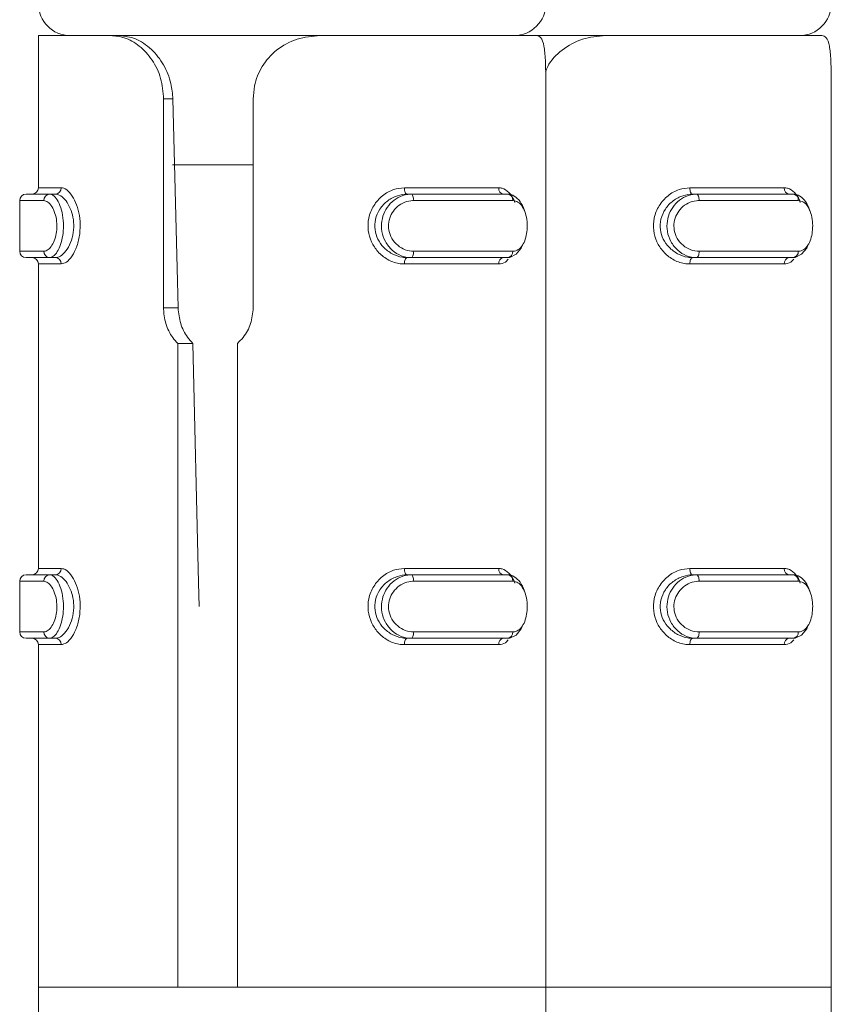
# Model space of a CAD drawing. Header units: millimetres. Extents: x -319 to 825, y -1612 to -168.
# Tile 21 of 41: x -15 to -2, y -205 to -189. Entities that reach past the tile are written whole.
import ezdxf

# ---------------------------------------------------------------- set-up
doc = ezdxf.new("R2010")
doc.units = ezdxf.units.MM

msp = doc.modelspace()

# ---------------------------------------------------------------- linework, layer by layer
at = {"color": 7, "linetype": 'Continuous', "lineweight": 15}
for p, q in [((-14.598, -189.57), (-14.598, -191.97)), ((-14.598, -189.57), (-13.454, -189.57)), ((-13.454, -189.57), (-13.319, -189.57)), ((-10.158, -189.57), (-13.319, -189.57)), ((-10.158, -189.57), (-6.745, -189.57)), ((-5.658, -189.57), (-6.748, -189.57)), ((-5.658, -189.57), (-2.245, -189.57)), ((-12.624, -193.864), (-12.624, -190.57)), ((-12.624, -190.57), (-12.477, -190.57)), ((-11.211, -190.57), (-11.211, -193.864)), ((-6.598, -193.864), (-6.598, -190.57)), ((-2.098, -193.864), (-2.098, -190.57)), ((-12.483, -191.61), (-11.211, -191.61)), ((-14.793, -192.07), (-14.421, -192.07)), ((-14.329, -192.07), (-14.421, -192.07)), ((-8.828, -191.97), (-7.342, -191.97)), ((-8.784, -192.07), (-8.724, -192.07)), ((-8.724, -192.07), (-7.2, -192.07)), ((-4.328, -191.97), (-2.842, -191.97)), ((-4.284, -192.07), (-4.224, -192.07)), ((-4.224, -192.07), (-2.7, -192.07)), ((-14.893, -192.17), (-14.893, -192.97)), ((-7.118, -192.17), (-8.681, -192.17)), ((-2.618, -192.17), (-4.181, -192.17)), ((-8.681, -192.97), (-7.118, -192.97)), ((-4.181, -192.97), (-2.618, -192.97)), ((-14.421, -193.07), (-14.793, -193.07)), ((-14.598, -193.17), (-14.598, -197.97)), ((-14.329, -193.07), (-14.421, -193.07)), ((-7.342, -193.17), (-8.828, -193.17)), ((-8.784, -193.07), (-8.724, -193.07)), ((-7.2, -193.07), (-8.724, -193.07)), ((-2.842, -193.17), (-4.328, -193.17)), ((-4.284, -193.07), (-4.224, -193.07)), ((-2.7, -193.07), (-4.224, -193.07)), ((-12.624, -193.864), (-12.396, -193.864)), ((-6.598, -204.57), (-6.598, -194.064)), ((-2.098, -204.57), (-2.098, -194.064)), ((-12.402, -204.57), (-12.402, -194.423)), ((-12.402, -194.423), (-12.163, -194.423)), ((-11.46, -194.423), (-11.46, -204.57)), ((-8.828, -197.97), (-7.342, -197.97)), ((-4.328, -197.97), (-2.842, -197.97)), ((-14.893, -198.17), (-14.893, -198.97)), ((-14.793, -198.07), (-14.421, -198.07)), ((-14.329, -198.07), (-14.421, -198.07)), ((-8.784, -198.07), (-8.724, -198.07)), ((-8.724, -198.07), (-7.2, -198.07)), ((-7.118, -198.17), (-8.681, -198.17)), ((-4.284, -198.07), (-4.224, -198.07)), ((-4.224, -198.07), (-2.7, -198.07)), ((-2.618, -198.17), (-4.181, -198.17)), ((-14.421, -199.07), (-14.793, -199.07)), ((-14.329, -199.07), (-14.421, -199.07)), ((-8.784, -199.07), (-8.724, -199.07)), ((-7.2, -199.07), (-8.724, -199.07)), ((-8.681, -198.97), (-7.118, -198.97)), ((-4.284, -199.07), (-4.224, -199.07)), ((-2.7, -199.07), (-4.224, -199.07)), ((-4.181, -198.97), (-2.618, -198.97)), ((-14.598, -199.17), (-14.598, -204.57)), ((-7.342, -199.17), (-8.828, -199.17)), ((-2.842, -199.17), (-4.328, -199.17)), ((-14.598, -204.57), (-14.598, -206.57)), ((-14.598, -204.57), (-12.402, -204.57)), ((-14.598, -204.57), (-6.598, -204.57)), ((-11.46, -204.57), (-6.598, -204.57)), ((-6.598, -206.57), (-6.598, -204.57)), ((-6.598, -204.57), (-2.098, -204.57)), ((-2.098, -206.57), (-2.098, -204.57))]:
    msp.add_line(p, q, dxfattribs=at)
at = {"color": 8, "linetype": 'Continuous', "lineweight": 15}
for p, q in [((-14.598, -191.97), (-14.238, -191.97)), ((-14.511, -192.17), (-14.893, -192.17)), ((-14.893, -192.97), (-14.511, -192.97)), ((-14.238, -193.17), (-14.598, -193.17)), ((-14.598, -197.97), (-14.238, -197.97)), ((-14.511, -198.17), (-14.893, -198.17)), ((-14.893, -198.97), (-14.511, -198.97)), ((-14.238, -199.17), (-14.598, -199.17))]:
    msp.add_line(p, q, dxfattribs=at)
at = {"color": 7, "linetype": 'Continuous', "lineweight": 15, "flags": 128}
for points in [[(-12.477, -190.57), (-12.407, -193.443), (-12.396, -193.864)], [(-8.828, -191.97), (-8.828, -191.99), (-8.825, -192.009), (-8.821, -192.026), (-8.816, -192.041), (-8.809, -192.053), (-8.801, -192.063), (-8.793, -192.068), (-8.784, -192.07)], [(-8.724, -192.07), (-8.715, -192.072), (-8.707, -192.078), (-8.7, -192.087), (-8.693, -192.1), (-8.688, -192.115), (-8.684, -192.132), (-8.682, -192.151), (-8.681, -192.17)], [(-4.328, -191.97), (-4.328, -191.99), (-4.325, -192.009), (-4.321, -192.026), (-4.316, -192.041), (-4.309, -192.053), (-4.301, -192.063), (-4.293, -192.068), (-4.284, -192.07)], [(-4.224, -192.07), (-4.215, -192.072), (-4.207, -192.078), (-4.2, -192.087), (-4.193, -192.1), (-4.188, -192.115), (-4.184, -192.132), (-4.182, -192.151), (-4.181, -192.17)], [(-6.96, -192.86), (-6.986, -192.923), (-7.065, -193.018), (-7.165, -193.067), (-7.2, -193.07), (-7.2, -193.07), (-7.2, -193.07)], [(-2.46, -192.86), (-2.486, -192.923), (-2.565, -193.018), (-2.665, -193.067), (-2.7, -193.07), (-2.7, -193.07), (-2.7, -193.07)], [(-8.681, -192.97), (-8.682, -192.99), (-8.684, -193.009), (-8.688, -193.026), (-8.693, -193.041), (-8.7, -193.053), (-8.707, -193.063), (-8.715, -193.068), (-8.724, -193.07)], [(-4.181, -192.97), (-4.182, -192.99), (-4.184, -193.009), (-4.188, -193.026), (-4.193, -193.041), (-4.2, -193.053), (-4.207, -193.063), (-4.215, -193.068), (-4.224, -193.07)], [(-8.784, -193.07), (-8.793, -193.072), (-8.801, -193.078), (-8.809, -193.087), (-8.816, -193.1), (-8.821, -193.115), (-8.825, -193.132), (-8.828, -193.151), (-8.828, -193.17)], [(-4.284, -193.07), (-4.293, -193.072), (-4.301, -193.078), (-4.309, -193.087), (-4.316, -193.1), (-4.321, -193.115), (-4.325, -193.132), (-4.328, -193.151), (-4.328, -193.17)], [(-12.163, -194.423), (-12.072, -198.194), (-12.063, -198.57)], [(-8.828, -197.97), (-8.828, -197.99), (-8.825, -198.009), (-8.821, -198.026), (-8.816, -198.041), (-8.809, -198.053), (-8.801, -198.063), (-8.793, -198.068), (-8.784, -198.07)], [(-4.328, -197.97), (-4.328, -197.99), (-4.325, -198.009), (-4.321, -198.026), (-4.316, -198.041), (-4.309, -198.053), (-4.301, -198.063), (-4.293, -198.068), (-4.284, -198.07)], [(-8.724, -198.07), (-8.715, -198.072), (-8.707, -198.078), (-8.7, -198.087), (-8.693, -198.1), (-8.688, -198.115), (-8.684, -198.132), (-8.682, -198.151), (-8.681, -198.17)], [(-4.224, -198.07), (-4.215, -198.072), (-4.207, -198.078), (-4.2, -198.087), (-4.193, -198.1), (-4.188, -198.115), (-4.184, -198.132), (-4.182, -198.151), (-4.181, -198.17)], [(-6.96, -198.86), (-6.986, -198.923), (-7.065, -199.019), (-7.165, -199.067), (-7.2, -199.07), (-7.2, -199.07), (-7.2, -199.07)], [(-2.46, -198.86), (-2.486, -198.923), (-2.565, -199.019), (-2.665, -199.067), (-2.7, -199.07), (-2.7, -199.07), (-2.7, -199.07)], [(-8.784, -199.07), (-8.793, -199.072), (-8.801, -199.078), (-8.809, -199.087), (-8.816, -199.1), (-8.821, -199.115), (-8.825, -199.132), (-8.828, -199.151), (-8.828, -199.17)], [(-8.681, -198.97), (-8.682, -198.99), (-8.684, -199.009), (-8.688, -199.026), (-8.693, -199.041), (-8.7, -199.053), (-8.707, -199.063), (-8.715, -199.068), (-8.724, -199.07)], [(-4.284, -199.07), (-4.293, -199.072), (-4.301, -199.078), (-4.309, -199.087), (-4.316, -199.1), (-4.321, -199.115), (-4.325, -199.132), (-4.328, -199.151), (-4.328, -199.17)], [(-4.181, -198.97), (-4.182, -198.99), (-4.184, -199.009), (-4.188, -199.026), (-4.193, -199.041), (-4.2, -199.053), (-4.207, -199.063), (-4.215, -199.068), (-4.224, -199.07)]]:
    msp.add_lwpolyline(points, dxfattribs=at)
at = {"color": 7, "linetype": 'Continuous', "lineweight": 15}
for centre, radius, start, end in [((-14.098, -189.07), 0.5, 180, 270), ((-7.098, -189.07), 0.5, 270, 0), ((-2.598, -189.07), 0.5, 270, 0), ((-14.793, -192.17), 0.1, 90, 180), ((-14.698, -191.97), 0.1, 270, 0), ((-14.416, -192.166), 0.0956, 93.0455, 182.7052), ((-14.334, -191.975), 0.0958, 272.789, 2.5719), ((-7.25, -191.979), 0.0921, 174.7286, 263.5799), ((-7.21, -192.162), 0.0924, 354.9673, 83.8194), ((-2.75, -191.979), 0.0921, 174.7286, 263.5799), ((-2.71, -192.162), 0.0925, 354.9753, 83.8114), ((-14.793, -192.97), 0.1, 180, 270), ((-14.416, -192.975), 0.0955, 177.258, 267.0252), ((-7.21, -192.978), 0.0923, 276.1074, 5.0723), ((-2.71, -192.978), 0.0923, 276.1154, 5.0643), ((-14.698, -193.17), 0.1, 0, 90), ((-14.334, -193.166), 0.0959, 357.4646, 87.1405), ((-7.25, -193.162), 0.0922, 96.4935, 185.2314), ((-2.75, -193.162), 0.0922, 96.4935, 185.2314), ((-14.698, -197.97), 0.1, 270, 0), ((-14.334, -197.975), 0.0959, 272.8595, 2.5354), ((-7.25, -197.979), 0.0922, 174.7686, 263.5065), ((-2.75, -197.979), 0.0922, 174.7686, 263.5065), ((-14.793, -198.17), 0.1, 90, 180), ((-14.416, -198.166), 0.0955, 92.9748, 182.742), ((-7.21, -198.162), 0.0923, 354.9277, 83.8926), ((-2.71, -198.162), 0.0923, 354.9357, 83.8846), ((-14.793, -198.97), 0.1, 180, 270), ((-14.698, -199.17), 0.1, 0, 90), ((-14.416, -198.975), 0.0956, 177.2948, 266.9545), ((-14.334, -199.166), 0.0958, 357.3951, 87.21), ((-7.25, -199.162), 0.0921, 96.4221, 185.3028), ((-7.21, -198.978), 0.0924, 276.1806, 5.0327), ((-2.75, -199.162), 0.0921, 96.4221, 185.3028), ((-2.71, -198.978), 0.0925, 276.1886, 5.0247)]:
    msp.add_arc(centre, radius, start, end, dxfattribs=at)
for points, knots in [([(-12.624, -190.57), (-12.634, -190.46), (-12.652, -190.239), (-12.797, -189.945), (-13.001, -189.723), (-13.235, -189.592), (-13.384, -189.577), (-13.454, -189.57)], [0, 0, 0, 0, 0.204183, 0.408376, 0.612324, 0.818132, 1, 1, 1, 1]), ([(-13.319, -189.57), (-13.236, -189.58), (-13.069, -189.6), (-12.814, -189.769), (-12.616, -190.021), (-12.501, -190.3), (-12.484, -190.488), (-12.477, -190.57)], [0, 0, 0, 0, 0.222594, 0.446202, 0.650796, 0.848197, 1, 1, 1, 1]), ([(-10.158, -189.57), (-10.28, -189.581), (-10.525, -189.602), (-10.85, -189.781), (-11.082, -190.044), (-11.196, -190.322), (-11.207, -190.501), (-11.211, -190.57)], [0, 0, 0, 0, 0.227127, 0.454927, 0.667269, 0.872131, 1, 1, 1, 1]), ([(-6.598, -190.57), (-6.598, -190.46), (-6.598, -190.239), (-6.603, -189.945), (-6.624, -189.723), (-6.669, -189.592), (-6.72, -189.577), (-6.745, -189.57)], [0, 0, 0, 0, 0.2041832, 0.4083704, 0.6123272, 0.8181332, 1, 1, 1, 1]), ([(-5.658, -189.57), (-5.781, -189.581), (-6.027, -189.602), (-6.344, -189.783), (-6.542, -189.977), (-6.591, -190.113), (-6.601, -190.141)], [0, 0, 0, 0, 0.314372, 0.629701, 0.923632, 1, 1, 1, 1]), ([(-2.098, -190.57), (-2.098, -190.46), (-2.098, -190.239), (-2.103, -189.945), (-2.124, -189.723), (-2.169, -189.592), (-2.22, -189.577), (-2.245, -189.57)], [0, 0, 0, 0, 0.204182, 0.408372, 0.612334, 0.81813, 1, 1, 1, 1]), ([(-14.421, -192.07), (-14.421, -192.07), (-14.394, -192.07), (-14.353, -192.091), (-14.284, -192.18), (-14.231, -192.316), (-14.203, -192.479), (-14.202, -192.646), (-14.226, -192.8), (-14.27, -192.931), (-14.33, -193.028), (-14.385, -193.066), (-14.412, -193.07), (-14.421, -193.07), (-14.421, -193.07)], [0, 0, 0, 0, 0.000042, 0.1122173, 0.2244896, 0.3371059, 0.4455805, 0.5475477, 0.6461711, 0.746793, 0.8524286, 0.9632518, 0.999958, 1, 1, 1, 1]), ([(-14.329, -193.07), (-14.329, -193.07), (-14.305, -193.07), (-14.248, -193.053), (-14.162, -192.973), (-14.087, -192.843), (-14.043, -192.681), (-14.037, -192.512), (-14.067, -192.357), (-14.125, -192.224), (-14.203, -192.123), (-14.275, -192.077), (-14.317, -192.07), (-14.329, -192.07), (-14.329, -192.07)], [0, 0, 0, 0, 0.000041, 0.101131, 0.213606, 0.327138, 0.435862, 0.536203, 0.632091, 0.730805, 0.836858, 0.949304, 0.999959, 1, 1, 1, 1]), ([(-14.238, -191.97), (-14.225, -191.972), (-14.182, -191.977), (-14.106, -192.034), (-14.025, -192.156), (-13.966, -192.316), (-13.936, -192.501), (-13.941, -192.702), (-13.987, -192.896), (-14.064, -193.053), (-14.154, -193.152), (-14.211, -193.164), (-14.238, -193.17)], [0, 0, 0, 0, 0.04996, 0.160717, 0.265966, 0.365254, 0.462962, 0.565672, 0.676022, 0.789432, 0.900465, 1, 1, 1, 1]), ([(-8.828, -193.17), (-8.857, -193.169), (-8.949, -193.164), (-9.099, -193.107), (-9.25, -192.985), (-9.355, -192.825), (-9.408, -192.64), (-9.399, -192.439), (-9.32, -192.244), (-9.179, -192.088), (-9.007, -191.988), (-8.886, -191.976), (-8.828, -191.97)], [0, 0, 0, 0, 0.049979, 0.160728, 0.265972, 0.365254, 0.462959, 0.565666, 0.676012, 0.789413, 0.900461, 1, 1, 1, 1]), ([(-8.784, -192.07), (-8.784, -192.07), (-8.837, -192.07), (-8.941, -192.088), (-9.096, -192.167), (-9.221, -192.298), (-9.293, -192.46), (-9.301, -192.628), (-9.253, -192.783), (-9.158, -192.916), (-9.024, -193.018), (-8.889, -193.064), (-8.811, -193.07), (-8.784, -193.07), (-8.784, -193.07)], [0, 0, 0, 0, 0.000038, 0.101134, 0.213604, 0.327133, 0.435863, 0.536205, 0.632094, 0.730784, 0.836852, 0.949301, 0.999962, 1, 1, 1, 1]), ([(-8.724, -193.07), (-8.724, -193.07), (-8.777, -193.07), (-8.882, -193.05), (-9.025, -192.961), (-9.133, -192.825), (-9.19, -192.662), (-9.191, -192.495), (-9.144, -192.341), (-9.054, -192.21), (-8.927, -192.112), (-8.809, -192.075), (-8.741, -192.07), (-8.724, -192.07), (-8.724, -192.07)], [0, 0, 0, 0, 0.000042, 0.112217, 0.224508, 0.337094, 0.445606, 0.547535, 0.646154, 0.746786, 0.852431, 0.963244, 0.999958, 1, 1, 1, 1]), ([(-7.2, -192.07), (-7.2, -192.07), (-7.167, -192.07), (-7.09, -192.09), (-7.004, -192.182), (-6.951, -192.269), (-6.939, -192.327), (-6.939, -192.329)], [0, 0, 0, 0, 0.000099, 0.328714, 0.657556, 0.98744, 1, 1, 1, 1]), ([(-4.328, -193.17), (-4.357, -193.169), (-4.449, -193.164), (-4.599, -193.107), (-4.75, -192.985), (-4.855, -192.825), (-4.908, -192.64), (-4.899, -192.439), (-4.82, -192.244), (-4.679, -192.088), (-4.507, -191.988), (-4.386, -191.976), (-4.328, -191.97)], [0, 0, 0, 0, 0.049979, 0.160731, 0.265974, 0.365254, 0.462958, 0.565665, 0.676011, 0.789411, 0.900461, 1, 1, 1, 1]), ([(-4.284, -192.07), (-4.284, -192.07), (-4.339, -192.07), (-4.44, -192.088), (-4.596, -192.167), (-4.721, -192.298), (-4.793, -192.46), (-4.801, -192.628), (-4.753, -192.783), (-4.658, -192.916), (-4.524, -193.018), (-4.388, -193.064), (-4.312, -193.07), (-4.284, -193.07), (-4.284, -193.07)], [0, 0, 0, 0, 0.000037, 0.101129, 0.213601, 0.327144, 0.435865, 0.536207, 0.632095, 0.730785, 0.836855, 0.949306, 0.999963, 1, 1, 1, 1]), ([(-4.224, -193.07), (-4.224, -193.07), (-4.277, -193.07), (-4.382, -193.05), (-4.525, -192.961), (-4.633, -192.825), (-4.69, -192.662), (-4.691, -192.495), (-4.644, -192.341), (-4.554, -192.21), (-4.427, -192.112), (-4.309, -192.075), (-4.241, -192.07), (-4.224, -192.07), (-4.224, -192.07)], [0, 0, 0, 0, 0.000042, 0.11222, 0.224506, 0.337094, 0.445605, 0.547533, 0.646152, 0.74677, 0.852428, 0.96324, 0.999958, 1, 1, 1, 1]), ([(-2.7, -192.07), (-2.7, -192.07), (-2.673, -192.07), (-2.587, -192.09), (-2.505, -192.182), (-2.451, -192.269), (-2.439, -192.327), (-2.439, -192.329)], [0, 0, 0, 0, 0.000123, 0.328729, 0.657581, 0.987441, 1, 1, 1, 1]), ([(-14.511, -192.97), (-14.505, -192.97), (-14.477, -192.968), (-14.427, -192.937), (-14.37, -192.86), (-14.328, -192.755), (-14.306, -192.631), (-14.306, -192.497), (-14.334, -192.366), (-14.383, -192.258), (-14.447, -192.185), (-14.49, -192.175), (-14.511, -192.17)], [0, 0, 0, 0, 0.037283, 0.149829, 0.25628, 0.356451, 0.453472, 0.553209, 0.660001, 0.772422, 0.885909, 1, 1, 1, 1]), ([(-8.681, -192.17), (-8.695, -192.171), (-8.754, -192.173), (-8.854, -192.204), (-8.963, -192.281), (-9.04, -192.386), (-9.082, -192.509), (-9.08, -192.644), (-9.031, -192.775), (-8.938, -192.883), (-8.815, -192.956), (-8.726, -192.966), (-8.681, -192.97)], [0, 0, 0, 0, 0.037273, 0.149819, 0.256268, 0.356406, 0.453423, 0.553206, 0.660002, 0.772417, 0.885917, 1, 1, 1, 1]), ([(-7.118, -192.97), (-7.109, -192.97), (-7.072, -192.968), (-7.013, -192.937), (-6.952, -192.86), (-6.911, -192.755), (-6.89, -192.631), (-6.891, -192.497), (-6.916, -192.366), (-6.966, -192.258), (-7.035, -192.185), (-7.09, -192.175), (-7.118, -192.17)], [0, 0, 0, 0, 0.037278, 0.149823, 0.256277, 0.356454, 0.453473, 0.55321, 0.66, 0.772413, 0.885915, 1, 1, 1, 1]), ([(-4.181, -192.17), (-4.195, -192.171), (-4.254, -192.173), (-4.354, -192.204), (-4.463, -192.281), (-4.54, -192.386), (-4.582, -192.509), (-4.58, -192.644), (-4.531, -192.775), (-4.438, -192.883), (-4.315, -192.956), (-4.226, -192.966), (-4.181, -192.97)], [0, 0, 0, 0, 0.037277, 0.149822, 0.256272, 0.356419, 0.453427, 0.553208, 0.660001, 0.772419, 0.88591, 1, 1, 1, 1]), ([(-2.618, -192.97), (-2.609, -192.97), (-2.572, -192.968), (-2.513, -192.937), (-2.452, -192.86), (-2.411, -192.755), (-2.39, -192.631), (-2.391, -192.497), (-2.416, -192.366), (-2.466, -192.258), (-2.535, -192.185), (-2.59, -192.175), (-2.618, -192.17)], [0, 0, 0, 0, 0.037278, 0.149815, 0.25627, 0.356448, 0.453467, 0.553205, 0.66, 0.772419, 0.885915, 1, 1, 1, 1]), ([(-12.402, -194.423), (-12.409, -194.416), (-12.472, -194.352), (-12.566, -194.205), (-12.619, -194.01), (-12.623, -193.895), (-12.624, -193.864)], [0, 0, 0, 0, 0.050292, 0.452029, 0.85445, 1, 1, 1, 1]), ([(-12.396, -193.864), (-12.387, -193.947), (-12.369, -194.111), (-12.274, -194.302), (-12.192, -194.392), (-12.163, -194.423)], [0, 0, 0, 0, 0.391955, 0.784176, 1, 1, 1, 1]), ([(-11.211, -193.864), (-11.22, -193.948), (-11.236, -194.114), (-11.342, -194.304), (-11.43, -194.393), (-11.46, -194.423)], [0, 0, 0, 0, 0.395994, 0.791666, 1, 1, 1, 1]), ([(-6.598, -194.064), (-6.598, -194.059), (-6.598, -193.998), (-6.598, -193.928), (-6.598, -193.864)], [0, 0, 0, 0, 0.085036, 1, 1, 1, 1]), ([(-2.098, -194.064), (-2.098, -194.059), (-2.098, -193.998), (-2.098, -193.928), (-2.098, -193.864)], [0, 0, 0, 0, 0.085008, 1, 1, 1, 1]), ([(-14.238, -197.97), (-14.225, -197.972), (-14.182, -197.977), (-14.106, -198.034), (-14.025, -198.156), (-13.966, -198.316), (-13.936, -198.501), (-13.941, -198.702), (-13.987, -198.896), (-14.064, -199.053), (-14.154, -199.152), (-14.211, -199.165), (-14.238, -199.17)], [0, 0, 0, 0, 0.049959, 0.160715, 0.265962, 0.365249, 0.462956, 0.565664, 0.676012, 0.789421, 0.900466, 1, 1, 1, 1]), ([(-8.828, -199.17), (-8.857, -199.169), (-8.949, -199.164), (-9.099, -199.107), (-9.25, -198.984), (-9.355, -198.825), (-9.408, -198.639), (-9.399, -198.439), (-9.32, -198.244), (-9.179, -198.088), (-9.007, -197.988), (-8.886, -197.976), (-8.828, -197.97)], [0, 0, 0, 0, 0.049982, 0.160722, 0.265986, 0.365268, 0.462973, 0.565681, 0.676028, 0.789406, 0.900455, 1, 1, 1, 1]), ([(-4.328, -199.17), (-4.357, -199.169), (-4.449, -199.164), (-4.599, -199.107), (-4.75, -198.984), (-4.855, -198.825), (-4.908, -198.639), (-4.899, -198.439), (-4.82, -198.244), (-4.679, -198.088), (-4.507, -197.988), (-4.386, -197.976), (-4.328, -197.97)], [0, 0, 0, 0, 0.0499816, 0.1607241, 0.2659876, 0.3652677, 0.462973, 0.5656799, 0.6760271, 0.7894047, 0.9004559, 1, 1, 1, 1]), ([(-14.511, -198.97), (-14.505, -198.97), (-14.477, -198.968), (-14.427, -198.937), (-14.37, -198.86), (-14.328, -198.755), (-14.306, -198.631), (-14.306, -198.497), (-14.334, -198.366), (-14.383, -198.258), (-14.447, -198.185), (-14.49, -198.175), (-14.511, -198.17)], [0, 0, 0, 0, 0.037282, 0.149828, 0.256278, 0.356411, 0.453431, 0.553213, 0.660005, 0.772424, 0.885911, 1, 1, 1, 1]), ([(-14.421, -198.07), (-14.421, -198.07), (-14.394, -198.07), (-14.353, -198.091), (-14.284, -198.18), (-14.231, -198.316), (-14.203, -198.479), (-14.202, -198.646), (-14.226, -198.8), (-14.27, -198.931), (-14.33, -199.028), (-14.385, -199.066), (-14.412, -199.07), (-14.421, -199.07), (-14.421, -199.07)], [0, 0, 0, 0, 0.000042, 0.112218, 0.224492, 0.337081, 0.445591, 0.547522, 0.646146, 0.746769, 0.852427, 0.963251, 0.999958, 1, 1, 1, 1]), ([(-14.329, -199.07), (-14.329, -199.07), (-14.305, -199.07), (-14.248, -199.053), (-14.162, -198.973), (-14.087, -198.843), (-14.043, -198.681), (-14.037, -198.512), (-14.067, -198.357), (-14.125, -198.224), (-14.203, -198.123), (-14.275, -198.077), (-14.317, -198.07), (-14.329, -198.07), (-14.329, -198.07)], [0, 0, 0, 0, 0.000041, 0.101137, 0.213613, 0.327147, 0.435872, 0.536214, 0.632068, 0.730783, 0.836859, 0.949306, 0.999959, 1, 1, 1, 1]), ([(-8.784, -198.07), (-8.784, -198.07), (-8.837, -198.07), (-8.941, -198.088), (-9.096, -198.167), (-9.221, -198.298), (-9.293, -198.46), (-9.301, -198.628), (-9.253, -198.783), (-9.158, -198.916), (-9.024, -199.018), (-8.889, -199.064), (-8.811, -199.07), (-8.784, -199.07), (-8.784, -199.07)], [0, 0, 0, 0, 0.000038, 0.101127, 0.213594, 0.327121, 0.435882, 0.536185, 0.632072, 0.73079, 0.836856, 0.949302, 0.999962, 1, 1, 1, 1]), ([(-8.724, -199.07), (-8.724, -199.07), (-8.777, -199.07), (-8.882, -199.05), (-9.025, -198.961), (-9.133, -198.825), (-9.19, -198.662), (-9.191, -198.495), (-9.144, -198.341), (-9.054, -198.21), (-8.927, -198.112), (-8.809, -198.075), (-8.741, -198.07), (-8.724, -198.07), (-8.724, -198.07)], [0, 0, 0, 0, 0.000042, 0.112223, 0.224495, 0.337109, 0.445585, 0.547551, 0.646169, 0.746801, 0.852423, 0.963246, 0.999958, 1, 1, 1, 1]), ([(-8.681, -198.17), (-8.695, -198.171), (-8.754, -198.173), (-8.854, -198.204), (-8.963, -198.281), (-9.04, -198.386), (-9.082, -198.509), (-9.08, -198.644), (-9.031, -198.775), (-8.938, -198.883), (-8.815, -198.956), (-8.726, -198.966), (-8.681, -198.97)], [0, 0, 0, 0, 0.037274, 0.149823, 0.256299, 0.356438, 0.453458, 0.553197, 0.659995, 0.772412, 0.885915, 1, 1, 1, 1]), ([(-7.2, -198.07), (-7.2, -198.07), (-7.167, -198.07), (-7.09, -198.091), (-7.004, -198.182), (-6.951, -198.269), (-6.939, -198.327), (-6.939, -198.329)], [0, 0, 0, 0, 0.000099, 0.328741, 0.657611, 0.987439, 1, 1, 1, 1]), ([(-7.118, -198.97), (-7.109, -198.97), (-7.072, -198.968), (-7.013, -198.937), (-6.952, -198.86), (-6.911, -198.755), (-6.89, -198.631), (-6.891, -198.497), (-6.916, -198.366), (-6.966, -198.258), (-7.035, -198.185), (-7.09, -198.175), (-7.118, -198.17)], [0, 0, 0, 0, 0.0372775, 0.1498214, 0.2562748, 0.3564146, 0.4534321, 0.5532146, 0.6600038, 0.7724148, 0.8859166, 1, 1, 1, 1]), ([(-4.284, -198.07), (-4.284, -198.07), (-4.339, -198.07), (-4.44, -198.088), (-4.596, -198.167), (-4.721, -198.298), (-4.793, -198.46), (-4.801, -198.628), (-4.753, -198.783), (-4.658, -198.916), (-4.524, -199.018), (-4.388, -199.064), (-4.312, -199.07), (-4.284, -199.07), (-4.284, -199.07)], [0, 0, 0, 0, 0.000037, 0.101121, 0.213591, 0.327131, 0.435884, 0.536187, 0.632073, 0.730791, 0.836858, 0.949307, 0.999963, 1, 1, 1, 1]), ([(-4.224, -199.07), (-4.224, -199.07), (-4.277, -199.07), (-4.382, -199.05), (-4.525, -198.961), (-4.633, -198.825), (-4.69, -198.662), (-4.691, -198.495), (-4.644, -198.341), (-4.554, -198.21), (-4.427, -198.112), (-4.309, -198.075), (-4.241, -198.07), (-4.224, -198.07), (-4.224, -198.07)], [0, 0, 0, 0, 0.000042, 0.112226, 0.224493, 0.337109, 0.445583, 0.547548, 0.646167, 0.746785, 0.85242, 0.963242, 0.999958, 1, 1, 1, 1]), ([(-4.181, -198.17), (-4.195, -198.171), (-4.254, -198.173), (-4.354, -198.204), (-4.462, -198.281), (-4.54, -198.386), (-4.582, -198.509), (-4.58, -198.644), (-4.531, -198.775), (-4.438, -198.883), (-4.315, -198.956), (-4.226, -198.966), (-4.181, -198.97)], [0, 0, 0, 0, 0.0372778, 0.1498247, 0.2563029, 0.3564513, 0.4534617, 0.5531991, 0.6599938, 0.7724147, 0.8859076, 1, 1, 1, 1]), ([(-2.7, -198.07), (-2.7, -198.07), (-2.673, -198.07), (-2.587, -198.091), (-2.505, -198.182), (-2.451, -198.269), (-2.439, -198.327), (-2.439, -198.329)], [0, 0, 0, 0, 0.000123, 0.328756, 0.657635, 0.987439, 1, 1, 1, 1]), ([(-2.618, -198.97), (-2.609, -198.97), (-2.572, -198.968), (-2.513, -198.937), (-2.452, -198.86), (-2.411, -198.755), (-2.39, -198.631), (-2.391, -198.497), (-2.416, -198.366), (-2.466, -198.258), (-2.535, -198.185), (-2.59, -198.175), (-2.618, -198.17)], [0, 0, 0, 0, 0.037278, 0.149813, 0.256268, 0.356408, 0.453426, 0.553209, 0.660003, 0.772422, 0.885916, 1, 1, 1, 1])]:
    msp.add_open_spline(points, degree=3, knots=knots, dxfattribs=at)
at = {"color": 8, "linetype": 'Continuous', "lineweight": 15}
for points, knots in [([(-7.342, -191.97), (-7.324, -191.972), (-7.265, -191.976), (-7.179, -192.036), (-7.113, -192.122), (-7.092, -192.19), (-7.088, -192.202)], [0, 0, 0, 0, 0.172847, 0.55598, 0.920087, 1, 1, 1, 1]), ([(-2.842, -191.97), (-2.824, -191.972), (-2.765, -191.976), (-2.679, -192.036), (-2.613, -192.122), (-2.592, -192.19), (-2.588, -192.202)], [0, 0, 0, 0, 0.172844, 0.556013, 0.920075, 1, 1, 1, 1]), ([(-7.19, -193.095), (-7.205, -193.112), (-7.248, -193.161), (-7.305, -193.167), (-7.342, -193.17)], [0, 0, 0, 0, 0.348448, 1, 1, 1, 1]), ([(-2.69, -193.095), (-2.705, -193.112), (-2.748, -193.161), (-2.805, -193.167), (-2.842, -193.17)], [0, 0, 0, 0, 0.348448, 1, 1, 1, 1]), ([(-7.342, -197.97), (-7.324, -197.972), (-7.265, -197.976), (-7.179, -198.036), (-7.113, -198.122), (-7.092, -198.19), (-7.088, -198.202)], [0, 0, 0, 0, 0.172847, 0.55598, 0.920087, 1, 1, 1, 1]), ([(-2.842, -197.97), (-2.824, -197.972), (-2.765, -197.976), (-2.679, -198.036), (-2.613, -198.122), (-2.592, -198.19), (-2.588, -198.202)], [0, 0, 0, 0, 0.172844, 0.556013, 0.920075, 1, 1, 1, 1]), ([(-7.19, -199.095), (-7.205, -199.112), (-7.248, -199.162), (-7.305, -199.167), (-7.342, -199.17)], [0, 0, 0, 0, 0.348448, 1, 1, 1, 1]), ([(-2.69, -199.095), (-2.705, -199.112), (-2.748, -199.162), (-2.805, -199.167), (-2.842, -199.17)], [0, 0, 0, 0, 0.348448, 1, 1, 1, 1])]:
    msp.add_open_spline(points, degree=3, knots=knots, dxfattribs=at)

doc.saveas('drawing.dxf')
